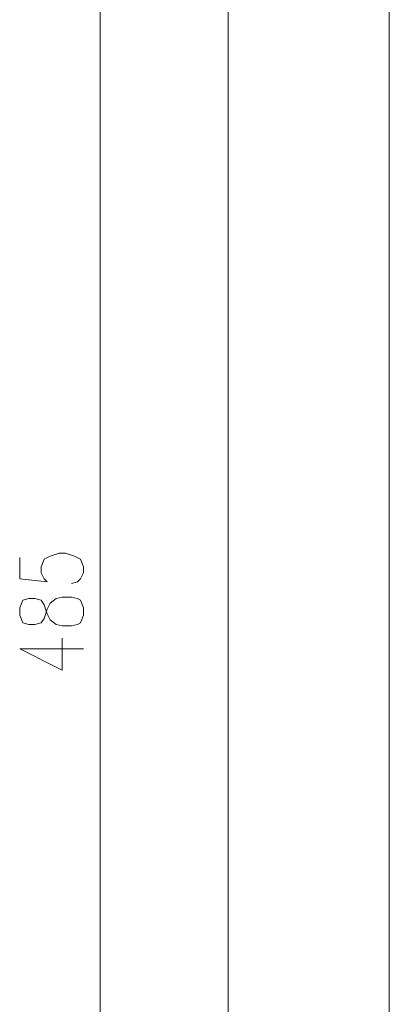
# Model space of a CAD drawing. Header units: inches. Extents: x 1504 to 12593, y -807 to 3183.
# Tile 183 of 256: x 6608 to 6711, y 942 to 1215. Entities that reach past the tile are written whole.
import ezdxf

# ---------------------------------------------------------------- set-up
doc = ezdxf.new("R2010")
doc.units = ezdxf.units.IN
doc.header["$MEASUREMENT"] = 0
doc.layers.add('at_Entity', color=7, linetype='Continuous')

msp = doc.modelspace()

# ---------------------------------------------------------------- linework, layer by layer
at = {"layer": 'at_Entity', "color": 7, "lineweight": 15}
for p, q in [((6710.8, 715.71), (6710.8, 1936.45)), ((6666.02, 1292.71), (6666.02, 809.06)), ((6666.02, 1292.71), (6666.02, 809.06)), ((6630.54, 1287.22), (6630.54, 814.55)), ((6608.16, 1065.88), (6608.16, 1059.97)), ((6614.07, 1063.34), (6614.92, 1065.46)), ((6614.92, 1065.46), (6616.61, 1066.31)), ((6616.61, 1066.31), (6619.14, 1067.15)), ((6619.14, 1067.15), (6620.83, 1067.15)), ((6620.83, 1067.15), (6623.36, 1066.31)), ((6623.36, 1066.31), (6625.05, 1065.46)), ((6625.05, 1065.46), (6625.9, 1063.34)), ((6614.07, 1061.66), (6614.07, 1063.34)), ((6625.9, 1063.34), (6625.9, 1061.66)), ((6608.16, 1059.97), (6615.76, 1059.12)), ((6614.92, 1059.97), (6614.07, 1061.66)), ((6615.76, 1059.12), (6614.92, 1059.97)), ((6625.05, 1059.97), (6624.21, 1059.12)), ((6625.9, 1061.66), (6625.05, 1059.97)), ((6624.21, 1059.12), (6622.52, 1058.7)), ((6609, 1054.06), (6608.16, 1051.94)), ((6610.69, 1054.48), (6609, 1054.06)), ((6612.38, 1054.48), (6610.69, 1054.48)), ((6614.07, 1054.06), (6612.38, 1054.48)), ((6614.92, 1052.79), (6614.07, 1054.06)), ((6616.61, 1053.21), (6618.29, 1054.48)), ((6618.29, 1054.48), (6619.98, 1054.9)), ((6619.98, 1054.9), (6622.52, 1054.9)), ((6622.52, 1054.9), (6624.21, 1054.48)), ((6624.21, 1054.48), (6625.05, 1054.06)), ((6625.05, 1054.06), (6625.9, 1051.94)), ((6608.16, 1051.94), (6608.16, 1049.83)), ((6615.76, 1050.25), (6614.92, 1052.79)), ((6614.92, 1048.98), (6615.76, 1051.52)), ((6615.76, 1051.52), (6616.61, 1053.21)), ((6625.9, 1051.94), (6625.9, 1049.83)), ((6608.16, 1049.83), (6609, 1047.72)), ((6614.07, 1047.72), (6614.92, 1048.98)), ((6616.61, 1048.56), (6615.76, 1050.25)), ((6618.29, 1047.3), (6616.61, 1048.56)), ((6625.9, 1049.83), (6625.05, 1047.72)), ((6609, 1047.72), (6610.69, 1047.3)), ((6610.69, 1047.3), (6612.38, 1047.3)), ((6612.38, 1047.3), (6614.07, 1047.72)), ((6619.98, 1046.88), (6618.29, 1047.3)), ((6622.52, 1046.88), (6619.98, 1046.88)), ((6624.21, 1047.3), (6622.52, 1046.88)), ((6625.05, 1047.72), (6624.21, 1047.3)), ((6619.98, 1034.62), (6619.98, 1043.49)), ((6608.16, 1040.54), (6619.98, 1034.62)), ((6608.16, 1040.54), (6625.9, 1040.54))]:
    msp.add_line(p, q, dxfattribs=at)

doc.saveas('drawing.dxf')
